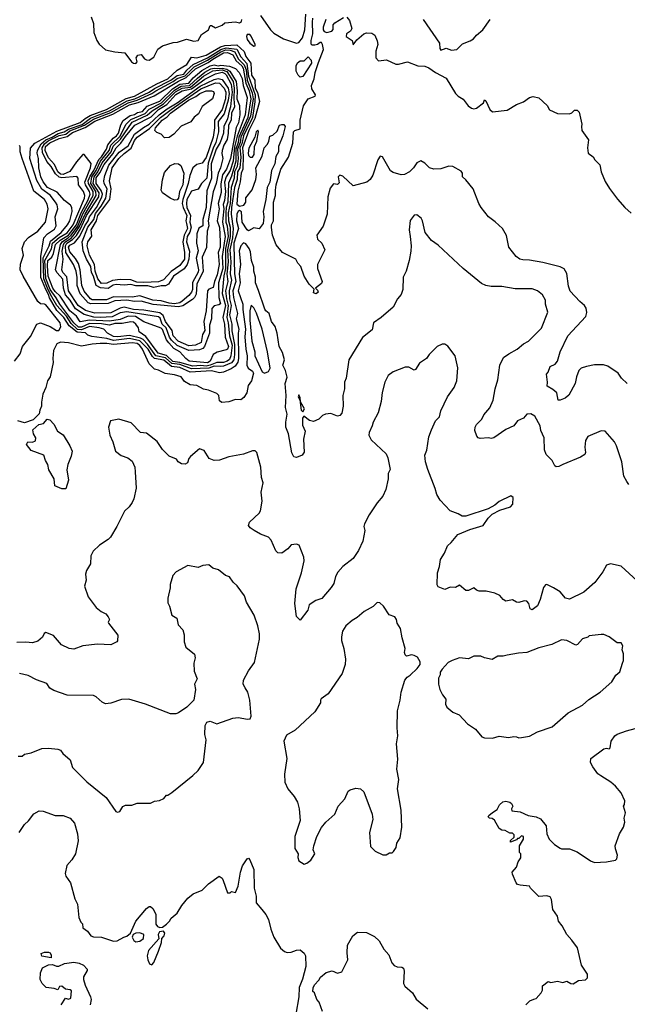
# Model space of a CAD drawing. Extents: x 1892934 to 2008621, y 567149 to 683290.
# Tile 37 of 256: x 1939778 to 1944362, y 598849 to 606283. Entities that reach past the tile are written whole.
import ezdxf

# ---------------------------------------------------------------- set-up
doc = ezdxf.new("R2010")
doc.units = 0

msp = doc.modelspace()

# ---------------------------------------------------------------- linework, layer by layer
at = {"layer": '0CON20XD'}
for points in [[(1940317.5, 606305), (1940335.6, 606255), (1940337.5, 606185), (1940360, 606125), (1940378.3, 606098.3), (1940425, 606056.2), (1940495, 606038.8), (1940571.7, 606031.7), (1940620.6, 605965), (1940635, 605954.5), (1940655, 605950.8), (1940664.2, 605965), (1940655.8, 605995), (1940670, 606015), (1940695, 606019.2), (1940718.3, 605988.3), (1940735, 605978.9), (1940755, 605978.1), (1940789.7, 606000.3), (1940820.7, 606059.3), (1940855, 606084.5), (1940935, 606110), (1940968.3, 606111.7), (1941035, 606136.2), (1941091.7, 606121.7), (1941123.3, 606125), (1941149.7, 606170.3), (1941202.5, 606205), (1941215, 606240), (1941225, 606240), (1941255, 606221.2), (1941305, 606242.5), (1941325, 606258.5), (1941405, 606266.9), (1941435, 606258.2), (1941451.9, 606268.1), (1941454.7, 606285)], [(1941595.5, 606315), (1941669, 606205), (1941695, 606182.1), (1941768.3, 606138.3), (1941865, 606105.4)], [(1944362.5, 603535), (1944317.5, 603575), (1944292.5, 603615), (1944215, 603666.2), (1944183.6, 603676.4), (1944115, 603677.5), (1944055, 603664.4), (1944015, 603651.4), (1943996.9, 603633.1), (1943977.9, 603585), (1943967.8, 603535), (1943921.2, 603448.8), (1943892.5, 603425), (1943855, 603410), (1943840.7, 603410.7), (1943830, 603465), (1943800.3, 603490.3), (1943757.5, 603515), (1943760, 603545), (1943752.5, 603605), (1943765, 603622.5), (1943780, 603665), (1943817.7, 603682.3), (1943834.5, 603705), (1943855.4, 603774.6), (1943913.5, 603895), (1944048.3, 604041.7), (1944057.6, 604072.4), (1944052.9, 604105), (1944039.5, 604125), (1944002.9, 604155), (1943931.7, 604231.7), (1943919.5, 604269.5), (1943906, 604366), (1943885, 604402), (1943855, 604417.5), (1943725, 604448.5), (1943625, 604468), (1943575, 604468.8), (1943552.5, 604475), (1943524.1, 604494.1), (1943467.5, 604565), (1943452, 604652), (1943421.2, 604705), (1943365, 604757.5), (1943315, 604793.3), (1943260, 604865), (1943241.2, 604895), (1943200, 605005), (1943145, 605072.5), (1943117.5, 605095), (1943120, 605125), (1943109.3, 605139.3), (1943045, 605173.8), (1943015, 605176.2), (1942954.3, 605155.7), (1942903.6, 605153.6), (1942868.8, 605165), (1942835, 605198.8), (1942805, 605216.7), (1942775, 605201.2), (1942749.2, 605165), (1942718, 605135), (1942680, 605115), (1942655, 605112), (1942595, 605128.8), (1942575, 605141.2), (1942515, 605247.5), (1942498.3, 605251.7), (1942480, 605225), (1942442.4, 605107.6), (1942421.4, 605075), (1942398, 605055), (1942295, 605027.5), (1942215, 605100), (1942192.5, 605107.5), (1942181.2, 605095), (1942188.3, 605051.7), (1942175, 605037.5), (1942145, 605043.3), (1942119.1, 605010.9), (1942103.1, 604945), (1942097.5, 604815), (1942066.8, 604723.2), (1942020.8, 604655), (1942025, 604626.7), (1942057.5, 604595), (1942080, 604545), (1942024, 604435), (1942024, 604405), (1942060, 604305), (1942055, 604290), (1942010, 604255), (1942025, 604240), (1942030, 604225), (1942015, 604212.5), (1941995, 604220), (1941998.3, 604248.3), (1941961.2, 604285), (1941925, 604346.7), (1941898.8, 604418.8), (1941875.5, 604445.5), (1941860.8, 604475), (1941760, 604525), (1941711.7, 604581.7), (1941685.7, 604655), (1941676.9, 604713.1), (1941678.6, 604735), (1941691.4, 604765), (1941693.8, 604883.8), (1941693.7, 604905), (1941708.9, 604955), (1941707, 604995), (1941713.9, 605035), (1941748.4, 605155), (1941806.4, 605243.6), (1941839.7, 605350.3), (1941842.5, 605435), (1941854.7, 605445.3), (1941892.6, 605457.4), (1941894.3, 605525), (1941918.8, 605631.2), (1941954.5, 605685.5), (1942007.5, 605705), (1942008.8, 605715), (1941981.7, 605761.7), (1941979.4, 605785), (1942000, 605835), (1942008.1, 605885), (1942031.1, 605958.9), (1942068.8, 606058.8), (1942063.3, 606095), (1942055, 606109.4), (1942045, 606110), (1942025, 606094.2), (1942005, 606089.2), (1941985, 606090), (1941977.7, 606097.7), (1941975.6, 606125), (1941989.5, 606175), (1941985.8, 606265), (1941990, 606295)], [(1941865, 606105.4), (1941885, 606110.6), (1941911.4, 606145), (1941929.4, 606205), (1941937.6, 606325)], [(1942087.2, 606285), (1942067.9, 606225), (1942068.2, 606205), (1942074.3, 606194.3), (1942095, 606185.4), (1942134, 606195), (1942142.1, 606207.9), (1942143.4, 606245), (1942155, 606260), (1942220, 606300)], [(1942245, 606301.2), (1942265, 606276.7), (1942284.2, 606215.8), (1942274.4, 606195.6), (1942244.4, 606175), (1942240.4, 606155), (1942285.6, 606125.6), (1942293.3, 606093.3), (1942320.4, 606129.6), (1942375, 606177.1), (1942395, 606182.9), (1942435, 606180), (1942456, 606165), (1942474.2, 606124.2), (1942479.2, 606095), (1942465.7, 606045), (1942463.8, 605995), (1942485, 605971.2), (1942545, 605980), (1942615, 605947.5), (1942635, 605946.7), (1942705, 605964), (1942782.5, 605935), (1942835, 605930.8), (1942865, 605920), (1942915, 605883.3), (1942995, 605840.6), (1943065, 605724.4), (1943085, 605704.4), (1943125, 605682.2), (1943162.2, 605632.2), (1943186.7, 605615), (1943205, 605610), (1943223.8, 605615), (1943277.5, 605655), (1943285, 605677.5), (1943295, 605670), (1943324.3, 605604.3), (1943345, 605588), (1943455, 605598.8), (1943525, 605642.5), (1943578.3, 605661.7), (1943623.9, 605696.1), (1943651.7, 605701.7), (1943695, 605692.5), (1943757.5, 605635), (1943775, 605602.5), (1943835, 605573.3), (1943925, 605572.5), (1943945, 605580), (1943965, 605600), (1943985, 605600), (1944000, 605585), (1944018, 605495), (1944016.4, 605476.4), (1944018.8, 605445), (1944068.8, 605375), (1944062.5, 605315), (1944067.5, 605275), (1944105, 605247.5), (1944116.7, 605225), (1944155.8, 605185.8), (1944164, 605135), (1944195, 605060), (1944227, 605007), (1944288.3, 604928.3), (1944344, 604865), (1944392.3, 604822.3)], [(1942821.2, 606285), (1942946.1, 606106.1), (1942948, 606065), (1942955, 606053.1), (1942995, 606066.7), (1943035, 606053.3), (1943075, 606056.7), (1943119.3, 606100.7), (1943177.7, 606122.3), (1943201.7, 606138.3), (1943225, 606166.7), (1943272.5, 606205), (1943326.8, 606283.2)], [(1941545, 606082.5), (1941553.7, 606086.3), (1941555, 606096), (1941525, 606159.1), (1941515, 606171.1), (1941495, 606169.7), (1941489.1, 606155), (1941495, 606133.8), (1941515, 606106.1), (1941545, 606082.5)], [(1941285, 603617.2), (1941225, 603631.5), (1941065, 603621.5), (1940985, 603656.9), (1940923.9, 603663.9), (1940865, 603710.8), (1940794.1, 603724.1), (1940778.6, 603738.6), (1940745.7, 603795), (1940685, 603858.3), (1940605, 603875.1), (1940485, 603860.7), (1940435, 603874.6), (1940321.3, 603891.3), (1940290.8, 603900.8), (1940275, 603918), (1940212.1, 603922.1), (1940151.4, 603971.4), (1940111.6, 604035), (1940056.9, 604086.9), (1940001.5, 604181.5), (1939995, 604207.8), (1939973.9, 604246.1), (1939937.9, 604335), (1939936.1, 604493.9), (1939960, 604635), (1939986.2, 604665), (1940039, 604701), (1940052, 604725), (1940044.8, 604795), (1940065.6, 604855), (1940060.3, 604885), (1940048.6, 604905), (1940007.5, 604957.5), (1939943.3, 605003.3), (1939907.8, 605067.8), (1939854.2, 605235), (1939858, 605312), (1939890.8, 605349.2), (1940058.5, 605441.5), (1940235, 605505.4), (1940272.2, 605537.8), (1940310.3, 605559.7), (1940433.1, 605605), (1940582, 605688), (1940644.5, 605705), (1940811.5, 605798.5), (1940896.5, 605835), (1940965, 605901.6), (1941038.1, 605945), (1941075, 605998.9), (1941113.8, 605993.8), (1941185, 606014.6), (1941292.8, 606077.2), (1941325, 606088.4), (1941415, 606093.1), (1941472.2, 606042.2), (1941484.1, 606005), (1941522.5, 605955), (1941527.2, 605865), (1941552.3, 605825), (1941554.8, 605765), (1941572.1, 605732.1), (1941587.1, 605665), (1941552.8, 605537.2), (1941505.5, 605445), (1941458.8, 605315), (1941464, 605255), (1941460.7, 605155), (1941449.1, 605125), (1941441.9, 605058.1), (1941422.6, 604987.4), (1941415, 604890), (1941435, 604874.2), (1941468.8, 604881.2), (1941483.3, 604905), (1941485, 604938), (1941532.3, 604997.7), (1941558.2, 605075), (1941563.8, 605115), (1941559.4, 605165), (1941608.1, 605251.9), (1941623.3, 605315), (1941647.3, 605342.7), (1941656.4, 605366.4), (1941665, 605402.5), (1941688.3, 605411.7), (1941719.2, 605440.8), (1941737.5, 605485), (1941755, 605492.5), (1941771.7, 605491.7), (1941780, 605475), (1941764.3, 605405), (1941731.4, 605325), (1941730.5, 605285), (1941710.9, 605249.1), (1941701.8, 605195), (1941678.7, 605145), (1941663.8, 605055), (1941645.8, 605015), (1941635.7, 604925), (1941614.1, 604835), (1941619.4, 604795), (1941613.5, 604745), (1941585.4, 604704.6), (1941545, 604712.2), (1941505, 604689.2), (1941495, 604695.6), (1941456.5, 604755), (1941451.5, 604831.5), (1941435, 604841.4), (1941425, 604836), (1941416.6, 604813.4), (1941412.8, 604765), (1941428.5, 604705), (1941392.4, 604595), (1941396.4, 604466.4), (1941397.3, 604365), (1941407.3, 604305), (1941385.1, 604235), (1941390.3, 604185), (1941421.3, 604065), (1941410.7, 604025), (1941431.2, 603945), (1941426.8, 603915), (1941428.6, 603725), (1941422.3, 603697.7), (1941403.8, 603666.2), (1941373.7, 603646.3), (1941315, 603621.6), (1941285, 603617.2)], [(1941075, 603646.9), (1940985, 603678.1), (1940925.9, 603685.9), (1940878.5, 603728.5), (1940805.6, 603745.6), (1940743.1, 603833.1), (1940708.5, 603868.5), (1940688.1, 603878.1), (1940605, 603898.7), (1940517.6, 603887.6), (1940485, 603891.7), (1940440.4, 603915), (1940413.6, 603945), (1940376.6, 603956.6), (1940305, 603964.9), (1940245, 603941.7), (1940214.2, 603944.2), (1940165, 603987.8), (1940129.6, 604045), (1940058.6, 604125), (1940020.4, 604190.4), (1939991.9, 604241.9), (1939959.1, 604325), (1939957.1, 604407.1), (1939954.7, 604485.3), (1940000.7, 604575), (1940008.8, 604611.2), (1940091.6, 604675), (1940139, 604735), (1940154.9, 604765), (1940174.1, 604835), (1940170.6, 604865), (1940161.2, 604881.2), (1940115, 604916.5), (1940060.4, 604980.4), (1939988.3, 605015), (1939955, 605057.3), (1939936.1, 605095), (1939922.9, 605165), (1939918.5, 605235), (1939909.4, 605275), (1939912.2, 605295), (1939939.6, 605345), (1939974.9, 605375.1), (1940022.2, 605395), (1940066.7, 605423.3), (1940114, 605436), (1940144.6, 605455.4), (1940247.9, 605492.1), (1940311.9, 605538.1), (1940375.2, 605564.8), (1940454.5, 605595), (1940588.8, 605671.2), (1940646.3, 605685), (1940755, 605736.3), (1940795.8, 605764.2), (1940917.6, 605825), (1940965, 605862.1), (1941015, 605871), (1941037.9, 605902.1), (1941086.8, 605943.2), (1941195, 605995.8), (1941295, 606056.6), (1941335, 606069.9), (1941415, 606060.8), (1941445, 606001.1), (1941492.2, 605952.2), (1941505, 605857), (1941554.6, 605715), (1941551.6, 605661.6), (1941534.1, 605545), (1941465, 605404.9), (1941453, 605345), (1941438.5, 605315), (1941445.1, 605245), (1941437.5, 605165), (1941420.2, 605135), (1941418.6, 605075), (1941398.1, 605015), (1941376.1, 604865), (1941373.1, 604815), (1941387.7, 604705), (1941382.3, 604635), (1941362.6, 604545), (1941370.9, 604455), (1941366, 604365), (1941376, 604315), (1941357, 604235), (1941360.8, 604175), (1941372.1, 604125), (1941365, 604079), (1941361.6, 604055), (1941377.5, 603985), (1941377, 603933), (1941399.2, 603829.2), (1941399.1, 603755), (1941392.1, 603715), (1941375, 603691.3), (1941315, 603667.4), (1941295, 603663.1), (1941245, 603667), (1941205, 603651.9), (1941075, 603646.9)], [(1941185, 603665.5), (1941145, 603670.9), (1941085, 603665.6), (1940985, 603694.6), (1940932.1, 603702.1), (1940886.1, 603746.1), (1940821.8, 603765), (1940730.3, 603890.3), (1940679.2, 603925), (1940674.4, 603955), (1940653.8, 603985), (1940635, 603998.6), (1940615, 604001.5), (1940551.8, 603988.2), (1940495, 603989.1), (1940455, 603975.2), (1940395, 603986.9), (1940305, 603988.3), (1940245, 603960.8), (1940221.6, 603961.6), (1940187.1, 603995), (1940079.8, 604135), (1940053, 604183), (1940006.5, 604245), (1939975, 604329.3), (1939972.8, 604377.2), (1939966.7, 604465), (1940016.4, 604553.6), (1940025.3, 604595), (1940075, 604636.9), (1940135, 604673.1), (1940181.1, 604735), (1940266, 604935), (1940268.5, 604955), (1940259.2, 604985), (1940221.4, 605035), (1940218.3, 605085), (1940209, 605099), (1940095, 605088.3), (1940074.5, 605094.5), (1940048, 605118), (1940015.4, 605175), (1939981.2, 605211.2), (1939949.7, 605279.7), (1939946.7, 605315), (1939963.5, 605345), (1939992.4, 605367.6), (1940075, 605408.3), (1940125, 605417.3), (1940157, 605443), (1940266.1, 605485), (1940335, 605532.1), (1940465, 605581.2), (1940595, 605655.8), (1940665, 605674.5), (1940775, 605725), (1940805, 605746.7), (1940934.3, 605815.7), (1940965, 605839), (1941025, 605859.8), (1941095, 605927.1), (1941195, 605977), (1941295, 606039.8), (1941334.1, 606054.1), (1941365, 606052.3), (1941401.2, 606041.2), (1941426.2, 605986.2), (1941472.1, 605942.1), (1941485.9, 605905), (1941495, 605826.1), (1941530.7, 605730.7), (1941539.2, 605685), (1941519.4, 605555), (1941445.3, 605395), (1941440.5, 605355), (1941421.7, 605305), (1941427.1, 605235), (1941418.1, 605175), (1941399.6, 605135), (1941396.3, 605085), (1941373.8, 605016.2), (1941366, 604895), (1941351.3, 604825), (1941354, 604765), (1941365, 604715), (1941366.4, 604645), (1941344.3, 604545), (1941351.7, 604455), (1941341.3, 604361.3), (1941347, 604305), (1941330.7, 604235), (1941337.7, 604175), (1941351, 604125), (1941340.2, 604035), (1941350.4, 603995), (1941360.6, 603895), (1941379.7, 603825), (1941371.4, 603745), (1941361.8, 603718.2), (1941343.1, 603705), (1941315, 603693.7), (1941265, 603694.3), (1941215, 603674.3), (1941185, 603665.5)], [(1941195, 603692.3), (1941055.8, 603705), (1941030, 603725), (1940985.4, 603775), (1940939.9, 603799.9), (1940902.4, 603842.4), (1940886.3, 603866.3), (1940855, 603942.7), (1940845, 603953.2), (1940715, 604002.5), (1940650.9, 604040.9), (1940595.4, 604044.6), (1940535, 604018.9), (1940455, 604006.6), (1940305, 604013.3), (1940235, 604000.3), (1940205.7, 604045), (1940156.7, 604085), (1940084.1, 604194.1), (1940045, 604229.7), (1940026.9, 604255), (1939993.3, 604345), (1939986.8, 604423.2), (1939990.2, 604465), (1940019.5, 604490.5), (1940033.6, 604516.4), (1940046.8, 604585), (1940082.7, 604617.3), (1940145.5, 604655), (1940204.9, 604735), (1940241.4, 604825), (1940295, 604923.7), (1940309.5, 604965), (1940305.4, 604985), (1940272.9, 605035), (1940268.5, 605055), (1940313, 605165), (1940315.8, 605195.8), (1940265, 605266), (1940255, 605265.6), (1940205, 605210.4), (1940155, 605137.6), (1940105, 605113.8), (1940085, 605116.5), (1940064.4, 605135), (1940039, 605189), (1939995, 605240.1), (1939970.7, 605295), (1939973.2, 605325), (1940005, 605353.9), (1940075, 605386.8), (1940135, 605400.1), (1940175, 605431.2), (1940271.8, 605468.2), (1940345, 605517), (1940481.5, 605568.5), (1940605, 605640.7), (1940671.6, 605658.4), (1940791.7, 605708.3), (1940975, 605819.7), (1941033.1, 605846.9), (1941105, 605911.6), (1941200.6, 605959.4), (1941235, 605985.8), (1941315, 606031.3), (1941345, 606035.3), (1941385, 606018.2), (1941411.2, 605971.2), (1941454, 605935), (1941464, 605916), (1941483, 605803), (1941509.4, 605745), (1941522.6, 605685), (1941498.1, 605545), (1941430.5, 605395), (1941425.4, 605355), (1941408.8, 605305), (1941407.2, 605215), (1941375, 605100.9), (1941352.4, 605047.6), (1941347.9, 604905), (1941335.8, 604865), (1941333, 604825), (1941334.1, 604755), (1941342.6, 604725), (1941349.7, 604645), (1941330, 604555), (1941331.1, 604405), (1941318.3, 604348.3), (1941305.7, 604215), (1941330.3, 604125), (1941310, 604035), (1941321.9, 603985), (1941327.9, 603885), (1941352.4, 603815), (1941345, 603796), (1941335, 603789.2), (1941266.8, 603773.2), (1941236.2, 603753.8), (1941215.2, 603705), (1941195, 603692.3)], [(1941895, 605847.5), (1941877.5, 605865), (1941862.5, 605895), (1941863.3, 605935), (1941874.1, 605955.9), (1941895, 605972.5), (1941925, 605972.5), (1941955, 606002.5), (1941976.5, 605976.5), (1941978.6, 605955), (1941915, 605852.5), (1941895, 605847.5)], [(1941055, 603784.6), (1940965, 603822.8), (1940922.9, 603862.9), (1940907.9, 603885), (1940881.7, 603955), (1940853.3, 603985), (1940837.9, 604027.9), (1940825, 604039.5), (1940585, 604077), (1940535, 604069.7), (1940475, 604039), (1940385, 604033.5), (1940337, 604037), (1940265, 604056), (1940198.9, 604098.9), (1940159.4, 604165), (1940124, 604205), (1940109.2, 604255), (1940103.8, 604323.8), (1940060.7, 604370.7), (1940048.9, 604395), (1940085.6, 604585), (1940101.7, 604608.3), (1940143.8, 604635), (1940166.7, 604655), (1940215.5, 604724.5), (1940254.3, 604815.7), (1940332.4, 604955), (1940331.8, 604985), (1940295.7, 605045), (1940295.3, 605065), (1940308.3, 605101.7), (1940336.3, 605145), (1940373.5, 605226.5), (1940395, 605246.8), (1940433, 605305), (1940442.3, 605337.7), (1940481.6, 605388.4), (1940507.4, 605405), (1940523.2, 605425), (1940540.8, 605489.2), (1940558.8, 605521.2), (1940610.2, 605559.8), (1940645, 605567.6), (1940667.1, 605582.9), (1940705, 605590.6), (1940740.4, 605629.6), (1940835, 605668.2), (1940929.9, 605760.1), (1940985, 605794.9), (1941054.6, 605804.6), (1941087.6, 605842.4), (1941151.8, 605898.2), (1941215, 605933.1), (1941245, 605942), (1941275, 605934.8), (1941295, 605938.7), (1941361.7, 605931.7), (1941404.8, 605914.8), (1941434, 605885), (1941455, 605839.2), (1941463.9, 605785), (1941495.1, 605695), (1941477.9, 605565), (1941418, 605402), (1941398.4, 605321.6), (1941387.9, 605215), (1941365, 605145.2), (1941336.5, 605095), (1941324.1, 605055.9), (1941330.5, 604985), (1941322.2, 604917.8), (1941312.5, 604887.5), (1941316.7, 604855), (1941311.2, 604785), (1941307.8, 604755), (1941328.2, 604645), (1941305.2, 604495), (1941309.6, 604405), (1941278, 604295), (1941280.6, 604185), (1941291.9, 604138.1), (1941280.5, 604129.5), (1941245, 604122.2), (1941228, 604102), (1941224.9, 604025), (1941210.7, 603975), (1941208.6, 603915), (1941172.8, 603815), (1941159.1, 603800.9), (1941135, 603791.1), (1941055, 603784.6)], [(1941055, 603820.4), (1940973.6, 603855), (1940935.6, 603895), (1940927.4, 603935), (1940878.5, 604005), (1940859.6, 604049.6), (1940835, 604068.6), (1940715, 604089.7), (1940635, 604094.8), (1940565, 604111.8), (1940535, 604105.7), (1940465, 604070.4), (1940345, 604066.9), (1940275, 604087), (1940218.5, 604125), (1940145, 604236.2), (1940132.2, 604342.2), (1940104.1, 604375), (1940095.1, 604395), (1940105.8, 604475), (1940099, 604535), (1940106.9, 604585), (1940118.3, 604601.7), (1940165.7, 604634.3), (1940189.5, 604660.5), (1940229, 604721), (1940270.6, 604815), (1940355.7, 604955), (1940352, 604985), (1940313.3, 605045), (1940322.2, 605095), (1940354, 605145), (1940386.6, 605213.4), (1940452.6, 605295), (1940466.1, 605335), (1940535, 605403.2), (1940577.7, 605492.3), (1940615, 605529), (1940725, 605574.6), (1940753.8, 605606.2), (1940847.3, 605655), (1940945, 605750.6), (1940995, 605779.6), (1941058.5, 605785), (1941119.1, 605840.9), (1941174, 605886), (1941219.5, 605910.5), (1941245, 605916.9), (1941273.2, 605913.2), (1941305, 605917.7), (1941339.5, 605909.5), (1941364.2, 605894.2), (1941410.9, 605815), (1941418.4, 605745), (1941414.9, 605684.9), (1941436, 605635), (1941438.8, 605565), (1941427.6, 605505), (1941411.1, 605468.9), (1941367.1, 605235), (1941337.8, 605155), (1941308.2, 605111.8), (1941294.5, 605044.5), (1941297.8, 604977.8), (1941276.2, 604895), (1941281.9, 604855), (1941266.9, 604765), (1941285.7, 604714.3), (1941291.3, 604608.7), (1941291, 604565), (1941276.3, 604525), (1941282.1, 604435), (1941267.6, 604355), (1941246.6, 604305), (1941238.6, 604261.4), (1941205, 604247.9), (1941194.2, 604235), (1941184.4, 604085), (1941167.2, 604002.8), (1941173.4, 603935), (1941156.9, 603905), (1941146.1, 603845), (1941105, 603824.9), (1941055, 603820.4)], [(1940975, 604114.2), (1940785, 604132.3), (1940695, 604157.9), (1940644.2, 604155.8), (1940585, 604166.1), (1940495, 604160.6), (1940445, 604138.8), (1940315, 604136.1), (1940294.8, 604144.8), (1940233.5, 604213.5), (1940210.1, 604275), (1940212.1, 604335), (1940203.5, 604385), (1940182.4, 604435), (1940126.2, 604525), (1940122.3, 604575), (1940134, 604595), (1940176.5, 604623.5), (1940205.6, 604654.4), (1940236.3, 604703.7), (1940282.6, 604805), (1940374.8, 604945), (1940376.6, 604975), (1940330.9, 605045), (1940338.4, 605095), (1940366.2, 605135), (1940398.9, 605201.1), (1940468.3, 605285), (1940482.7, 605327.3), (1940539.2, 605380.8), (1940625, 605508.2), (1940738.4, 605561.6), (1940776.7, 605595), (1940862.7, 605647.3), (1940952.3, 605737.7), (1941003.1, 605765), (1941066.6, 605773.4), (1941165, 605855.5), (1941235, 605895.5), (1941305, 605904.1), (1941340.3, 605890.3), (1941388.6, 605815), (1941396.7, 605765), (1941392.1, 605685), (1941397.7, 605625), (1941375, 605576), (1941372.6, 605527.4), (1941353.6, 605483.6), (1941351.8, 605425), (1941342.1, 605377.9), (1941318.1, 605335), (1941304.3, 605294.3), (1941301.9, 605271.9), (1941310, 605235), (1941292.6, 605165), (1941274.9, 605125.1), (1941259.7, 605045), (1941237.3, 604982.7), (1941200.8, 604765), (1941204.2, 604725), (1941192.9, 604685), (1941186.6, 604563.4), (1941155, 604490), (1941161.5, 604385), (1941112.9, 604285), (1941109, 604211), (1941096.5, 604185), (1941080.6, 604169.4), (1941007.4, 604122.6), (1940975, 604114.2)], [(1940945, 604137.9), (1940905, 604142.5), (1940845, 604160.4), (1940783.1, 604165), (1940685, 604197.4), (1940625, 604188.4), (1940485, 604191.1), (1940433, 604167), (1940325, 604167.4), (1940311.7, 604175), (1940265, 604233.1), (1940246.9, 604275), (1940234.3, 604395), (1940221.1, 604441.1), (1940198.9, 604478.9), (1940155, 604530), (1940145.2, 604565), (1940155, 604581), (1940191.7, 604598.3), (1940232.2, 604647.8), (1940269, 604725), (1940295.3, 604765), (1940304.3, 604795), (1940356.2, 604865), (1940398.5, 604941.5), (1940402.1, 604965), (1940391.8, 604991.8), (1940353.7, 605045), (1940355, 605087.5), (1940383.2, 605126.8), (1940415, 605190.3), (1940480.8, 605269.2), (1940504.7, 605315), (1940540.9, 605349.1), (1940575, 605400.6), (1940646.9, 605485), (1940770.7, 605549.3), (1940825.3, 605605), (1940887.5, 605642.5), (1940955, 605718.4), (1941004.1, 605745), (1941075, 605760.4), (1941175, 605834.7), (1941255, 605874.7), (1941305, 605885.3), (1941325, 605877.5), (1941335, 605866), (1941372.9, 605795), (1941380.1, 605735), (1941373.8, 605675), (1941369.4, 605625), (1941356.9, 605593.1), (1941346.2, 605535), (1941319.1, 605475), (1941314.7, 605425), (1941291, 605355), (1941260.8, 605305), (1941221.2, 605195), (1941224.7, 605085), (1941189.3, 604990.7), (1941184.4, 604865.6), (1941159, 604775), (1941159.6, 604725), (1941130.4, 604709.6), (1941115, 604665.8), (1941110.4, 604595), (1941123.1, 604536.9), (1941109, 604481), (1941126.6, 604395), (1941125, 604376.2), (1941080.8, 604299.2), (1941080.5, 604245), (1941074.9, 604225), (1941055, 604200.6), (1941002.2, 604157.8), (1940985, 604144.6), (1940945, 604137.9)], [(1940445, 604252.1), (1940387, 604257), (1940355, 604275.2), (1940335.6, 604345), (1940320.3, 604375), (1940315, 604418.3), (1940280.8, 604475), (1940256.3, 604536.3), (1940249.9, 604605), (1940291.1, 604715), (1940337, 604775), (1940349.8, 604820.2), (1940392.5, 604875), (1940426.4, 604935), (1940436.6, 605005), (1940414.1, 605045), (1940412.4, 605065), (1940419.5, 605105), (1940450.5, 605185), (1940528.6, 605281.4), (1940595, 605330.9), (1940642.7, 605417.3), (1940710.8, 605469.2), (1940755, 605492.7), (1940829.1, 605565), (1940889.8, 605610.2), (1940965.3, 605655), (1941138.4, 605781.6), (1941245, 605831.5), (1941275, 605839.5), (1941305, 605830.7), (1941351.3, 605765), (1941358.3, 605725), (1941351.7, 605675), (1941319.2, 605570.8), (1941274.3, 605515), (1941278.8, 605435), (1941258.4, 605355), (1941236.8, 605313.2), (1941199.6, 605200.4), (1941190.3, 605085), (1941148.5, 605045), (1941125, 605003.2), (1941075, 604988.2), (1941039.6, 604925), (1941035.3, 604894.7), (1941039.6, 604865), (1941067.3, 604805), (1941061.9, 604755), (1941070.2, 604715), (1941060.4, 604679.6), (1941041.1, 604645), (1941035.9, 604605), (1941057.8, 604535), (1941054.4, 604475), (1941041.9, 604435), (1941018.1, 604401.9), (1940938.7, 604345), (1940899.3, 604285), (1940877.4, 604272.6), (1940845, 604273.9), (1940788.5, 604261.5), (1940745, 604274.1), (1940655, 604273.8), (1940615, 604282.6), (1940565, 604277.7), (1940505, 604284.5), (1940482, 604278), (1940445, 604252.1)], [(1940395, 604290.6), (1940366.6, 604325), (1940347.5, 604385), (1940341, 604435), (1940303.6, 604505), (1940285.6, 604575), (1940291.5, 604605), (1940322.2, 604647.8), (1940317.4, 604695), (1940358.3, 604765), (1940366.9, 604805), (1940458.2, 604925), (1940468.3, 605005), (1940453.9, 605065), (1940474.9, 605165), (1940525, 605235.3), (1940565, 605273.3), (1940618.6, 605311.4), (1940645, 605371.2), (1940663.2, 605396.8), (1940757.9, 605462.1), (1940840.5, 605545), (1940920.2, 605605), (1941145, 605760.1), (1941255, 605806), (1941285, 605804.6), (1941321.6, 605765), (1941331.9, 605735), (1941331.2, 605685), (1941305, 605605.2), (1941247.2, 605525), (1941247.6, 605465), (1941238.5, 605395), (1941185, 605243.3), (1941155, 605200), (1941115, 605188.9), (1941085, 605165.3), (1941060.1, 605105), (1941049.4, 605045), (1941008.8, 604925), (1941004, 604895), (1941009.9, 604865), (1941039.8, 604805), (1941031.8, 604765), (1941036, 604744), (1941043.4, 604705), (1941018.5, 604655), (1941009.4, 604605), (1941021.3, 604525), (1941020.7, 604475), (1940985, 604426.9), (1940919.6, 604380.4), (1940862.7, 604317.3), (1940825, 604303.2), (1940715, 604298.4), (1940660.5, 604300.5), (1940615, 604319.2), (1940535, 604319.9), (1940477.5, 604312.5), (1940435, 604293.2), (1940395, 604290.6)], [(1940869.9, 605389.9), (1940845, 605417.8), (1940811.5, 605431.5), (1940796.7, 605445), (1940801.5, 605465), (1940852.5, 605525), (1940890.4, 605549.6), (1940915, 605577.3), (1941051.2, 605675), (1941107, 605703), (1941136.1, 605725), (1941185, 605745.8), (1941225.7, 605745.7), (1941239.8, 605739.8), (1941244.2, 605725), (1941231.4, 605685), (1941155, 605628.4), (1941127.3, 605572.7), (1941095, 605546.2), (1941068, 605512), (1940995, 605477.8), (1940941.6, 605418.4), (1940905, 605393.3), (1940869.9, 605389.9)], [(1941535, 605244.8), (1941546.2, 605265), (1941550.5, 605325), (1941567.6, 605365), (1941580.6, 605435), (1941575, 605448), (1941560.6, 605435), (1941552.7, 605395), (1941507.5, 605312.5), (1941501.5, 605275), (1941505, 605256.7), (1941515.7, 605245), (1941535, 605244.8)], [(1939738.4, 603705), (1939780.3, 603759.7), (1939799.2, 603815), (1939858.8, 603891.2), (1939906.1, 603985), (1939935, 603993.1), (1940006.4, 603966.4), (1940055, 603935.6), (1940074, 603936), (1940087, 603963), (1940081.8, 603995), (1939975, 604128.5), (1939965, 604135.8), (1939935, 604137.7), (1939915, 604155.3), (1939804.8, 604345), (1939781.9, 604395), (1939783.5, 604436.5), (1939805.8, 604505), (1939796.2, 604555), (1939814.9, 604605), (1939845, 604638.8), (1939915, 604684.8), (1939973.1, 604755), (1939991.1, 604855), (1939985, 604890), (1939963.5, 604925), (1939885, 604987.3), (1939795, 605233.6), (1939781.2, 605285), (1939782.2, 605322.2), (1939775, 605333.3)], [(1940945, 604918.9), (1940913.9, 604933.9), (1940854.4, 604974.4), (1940845.1, 604995), (1940855.6, 605074.4), (1940870.9, 605129.1), (1940915, 605181.2), (1940947.5, 605197.5), (1940975, 605194.4), (1940992.5, 605182.5), (1941015.8, 605125), (1941009.1, 605035), (1940984, 604985), (1940976, 604934), (1940965, 604922), (1940945, 604918.9)], [(1943876.7, 602923.3), (1943845, 602908.5), (1943825, 602906.9), (1943814.4, 602915), (1943795.6, 602955), (1943749.8, 602999.8), (1943736.6, 603035), (1943734.7, 603125), (1943710.5, 603180.5), (1943705, 603216.2), (1943665, 603289.2), (1943635, 603305.6), (1943605, 603304), (1943578.8, 603275), (1943535, 603253.8), (1943506.7, 603215), (1943445, 603188), (1943355, 603126.2), (1943335, 603121.2), (1943315, 603125.8), (1943251.2, 603121.2), (1943235.8, 603125.8), (1943227.3, 603137.3), (1943211.5, 603181.5), (1943213.8, 603206.2), (1943225, 603226.2), (1943265, 603266.2), (1943280.9, 603299.1), (1943325, 603352), (1943350, 603410), (1943364, 603496), (1943385, 603562.5), (1943401.2, 603675), (1943427.7, 603732.3), (1943469.5, 603760.5), (1943531.2, 603795), (1943578, 603835), (1943618, 603855), (1943715, 603954), (1943762.9, 604075), (1943746, 604135), (1943746.2, 604165), (1943722, 604205), (1943685, 604236.2), (1943645, 604251.2), (1943515, 604249.4), (1943415, 604267.8), (1943335, 604268), (1943295.9, 604275.9), (1943261.7, 604291.7), (1943125, 604403.8), (1942935, 604580), (1942885, 604616.7), (1942836, 604675), (1942816.2, 604765), (1942806.2, 604785), (1942775, 604808.8), (1942754.2, 604805.8), (1942723, 604767), (1942717.5, 604695), (1942724, 604646), (1942731.2, 604575), (1942728.8, 604535), (1942716.7, 604465), (1942692.5, 604385), (1942671.7, 604338.3), (1942669.2, 604245), (1942655, 604207.5), (1942628.8, 604175), (1942595, 604111.2), (1942506.2, 604035), (1942446.7, 603995), (1942438.3, 603941.7), (1942365, 603882.5), (1942261.4, 603715), (1942240.8, 603575), (1942228, 603545), (1942229.2, 603495), (1942216, 603445), (1942218.1, 603365), (1942208.3, 603311.7), (1942193.3, 603295), (1942175, 603288), (1942125, 603310), (1942085.9, 603304.1), (1942063.3, 603295), (1942034.2, 603265.8), (1941995, 603250), (1941965, 603255.5), (1941921.4, 603288.6), (1941911.1, 603275), (1941912.3, 603222.3), (1941931.1, 603175), (1941918.1, 603115), (1941925, 603017.5), (1941910, 602995), (1941865, 602977.5), (1941845, 602983.3), (1941831.7, 603011.7), (1941806.5, 603155), (1941786.7, 603205), (1941785.6, 603245), (1941795.9, 603304.1), (1941783.8, 603355), (1941787.8, 603445), (1941781.2, 603535), (1941796.2, 603583.8), (1941782.5, 603635), (1941763.4, 603673.4), (1941775.5, 603715), (1941760.8, 603770.8), (1941734.7, 603815), (1941720.5, 603915), (1941704.6, 603965), (1941677.6, 604005), (1941660, 604065), (1941635, 604084.2), (1941627.9, 604097.9), (1941578.8, 604238.8), (1941557.5, 604295), (1941557.4, 604337.4), (1941544.8, 604385), (1941545.2, 604415), (1941526.6, 604465), (1941519, 604529), (1941509.6, 604555), (1941485, 604590), (1941465, 604598.6), (1941445, 604575.5), (1941433.8, 604536.2), (1941442.9, 604435), (1941434.3, 604365), (1941441.4, 604295), (1941426.2, 604235), (1941462.3, 604135), (1941460.5, 604095), (1941480.4, 603945), (1941477.5, 603887.5), (1941483.9, 603795), (1941495.1, 603744.9), (1941492.3, 603675), (1941500.9, 603650.9), (1941535, 603628.6), (1941540.7, 603615), (1941526.4, 603555), (1941500.3, 603519.7), (1941491.9, 603465), (1941470, 603430), (1941445, 603412.6), (1941405, 603414.8), (1941355, 603398.3), (1941302.1, 603392.1), (1941286.1, 603405), (1941279.3, 603445), (1941265, 603460), (1941201.2, 603485), (1941165, 603492.1), (1941115, 603519.6), (1941065, 603526.2), (1941022.1, 603552.1), (1940995, 603585.5), (1940945, 603601.1), (1940875, 603610.9), (1940825, 603636.7), (1940795, 603644), (1940754.8, 603685), (1940704.6, 603795), (1940685, 603822.5), (1940665, 603837.1), (1940625, 603842.4), (1940485, 603830.2), (1940435, 603838.5), (1940385, 603836.9), (1940325, 603833.6), (1940245, 603818.7), (1940145, 603841.9), (1940085, 603846.7), (1940057.7, 603835), (1940033.8, 603785), (1940026.9, 603725), (1940030, 603695), (1940007.5, 603585), (1939986.4, 603555), (1939975.6, 603505), (1939952.5, 603455), (1939940.9, 603395), (1939942.5, 603365), (1939928.4, 603335), (1939923.6, 603306.4), (1939878, 603262), (1939815, 603238.5), (1939764.2, 603255)], [(1941625, 603614.6), (1941655, 603625.5), (1941667.4, 603652.6), (1941648.5, 603775), (1941606.4, 603945), (1941565, 604066.9), (1941545, 604107.3), (1941525, 604126.7), (1941512.8, 604085), (1941515.2, 604014.8), (1941529.8, 603855), (1941550.7, 603775), (1941551, 603745), (1941608.1, 603625), (1941625, 603614.6)], [(1944435.8, 602045.8), (1944315, 602156.7), (1944235, 602173.3), (1944205, 602163.3), (1944178, 602115), (1944116.2, 602033.8), (1944035, 601960.6), (1943925, 601906.9), (1943895, 601915.6), (1943855, 601962), (1943805, 601993.3), (1943755, 602017.5), (1943743.9, 602016.1), (1943728.8, 601995), (1943705.8, 601905), (1943685, 601856.7), (1943645, 601828), (1943630, 601835), (1943618.5, 601875), (1943605, 601891.5), (1943585, 601894.4), (1943545, 601881.9), (1943525.5, 601885.5), (1943495, 601902.5), (1943445, 601893.1), (1943426, 601905), (1943400, 601935), (1943362.8, 601952.8), (1943297.3, 601967.3), (1943245, 601966.9), (1943224, 601975), (1943205, 601993.3), (1943165, 601972), (1943145, 601974), (1943095, 602012.5), (1943065, 601996.7), (1943025, 601998.6), (1942985, 601981.2), (1942935, 602000), (1942926.4, 602016.4), (1942931.2, 602105), (1942946.2, 602155), (1942952.3, 602207.7), (1942983.8, 602255), (1943005, 602310), (1943034.2, 602335.8), (1943083.3, 602395), (1943175, 602433.3), (1943275, 602463.3), (1943311.2, 602518.8), (1943341.9, 602548.1), (1943401.4, 602578.6), (1943480, 602605), (1943497.5, 602625), (1943500, 602675), (1943483, 602687), (1943394.3, 602645.7), (1943362.3, 602617.7), (1943311.7, 602588.3), (1943145, 602533.3), (1943115, 602533.8), (1943085, 602552.5), (1943025, 602573.3), (1942951.2, 602655), (1942925, 602696.7), (1942913.2, 602743.2), (1942856.9, 602886.9), (1942840.3, 602945), (1942835.6, 602995), (1942848.5, 603031.5), (1942865, 603133.3), (1942883.6, 603185), (1942916.1, 603253.9), (1942945.5, 603285), (1942955, 603330), (1943004.4, 603435), (1943055, 603506.7), (1943076, 603555), (1943084.2, 603655), (1943063.9, 603743.9), (1943007.7, 603817.7), (1942985, 603832.5), (1942965, 603833.3), (1942927.5, 603815), (1942867.5, 603755), (1942845.9, 603724.1), (1942795, 603690), (1942765, 603642.5), (1942755, 603637.5), (1942715, 603660), (1942685, 603659.2), (1942595, 603624), (1942558, 603595), (1942532, 603545), (1942512.3, 603467.7), (1942505, 603400), (1942481.4, 603315), (1942445.6, 603245), (1942438.1, 603215), (1942413.7, 603166.3), (1942411.1, 603145), (1942430, 603110), (1942542, 603005), (1942556, 602975), (1942573, 602887), (1942557.5, 602855), (1942556.7, 602815), (1942541.2, 602735), (1942518.8, 602685), (1942475.7, 602634.3), (1942414.6, 602545.4), (1942379.2, 602475), (1942374.3, 602455), (1942382.2, 602425), (1942366.5, 602345), (1942334.2, 602275), (1942294.6, 602215.4), (1942215, 602152.9), (1942178.3, 602111.7), (1942160.3, 602079.7), (1942147.1, 602025), (1942128.6, 601995), (1942057.9, 601912.1), (1942012.3, 601897.7), (1941962.5, 601865), (1941950.6, 601825), (1941895, 601750), (1941866.8, 601776.8), (1941854.4, 601875), (1941863.1, 601985), (1941904.4, 602105), (1941923.9, 602196.1), (1941922, 602225), (1941886.7, 602315), (1941865, 602323.3), (1941825, 602316.7), (1941801.7, 602288.3), (1941755, 602253.8), (1941725, 602256.7), (1941711.1, 602271.1), (1941675, 602353.8), (1941656, 602375), (1941595, 602397.8), (1941546.7, 602425), (1941517.5, 602445), (1941503.9, 602463.9), (1941511.2, 602488.8), (1941585, 602558), (1941595.6, 602575), (1941607.9, 602647.9), (1941599.4, 602715), (1941614, 602786), (1941602.5, 602825), (1941597.5, 602905), (1941566.7, 603015), (1941555, 603026.7), (1941535, 603026.7), (1941465, 603002), (1941355, 602981.9), (1941285, 602955.7), (1941245, 602954.2), (1941208.3, 602968.3), (1941169.3, 603029.3), (1941135, 603042.5), (1941067.5, 602985), (1941055, 602970), (1941043, 602937), (1941025, 602927.5), (1940998.3, 602928.3), (1940973.6, 602943.6), (1940960, 602965), (1940905, 602986.7), (1940855, 603036.7), (1940815, 603096.7), (1940735, 603160), (1940690, 603165), (1940618.3, 603238.3), (1940525, 603266.7), (1940462.5, 603255), (1940446.7, 603205), (1940458.8, 603145), (1940481.4, 603095), (1940501.2, 603025), (1940543, 602993), (1940592.5, 602975), (1940625, 602950), (1940646.7, 602905), (1940648.3, 602868.3), (1940655.6, 602745), (1940637.5, 602665), (1940625, 602637.5), (1940603.3, 602605), (1940567.7, 602572.3), (1940510, 602455), (1940463.4, 602376.6), (1940445, 602358), (1940380, 602315), (1940331.2, 602268.8), (1940314, 602235), (1940312.9, 602175), (1940282, 602125), (1940274.3, 602095.7), (1940279.7, 602050.3), (1940267.5, 602005), (1940294.4, 601924.4), (1940355, 601844), (1940393.4, 601813.4), (1940427.2, 601797.2), (1940446, 601775), (1940456.2, 601755), (1940445.8, 601735), (1940448.6, 601725), (1940518.8, 601635), (1940516.4, 601593.6), (1940510, 601585), (1940465, 601563.8), (1940365, 601568.8), (1940255, 601554), (1940185, 601529.2), (1940150, 601535), (1940091.7, 601561.7), (1940032.3, 601632.3), (1939975, 601655.7), (1939962.8, 601647.2), (1939948.9, 601621.1), (1939915, 601591.4), (1939875, 601577.5), (1939823.4, 601583.4), (1939755, 601579.4)], [(1941915, 603321.2), (1941926.5, 603345), (1941896.7, 603396.7), (1941895, 603430), (1941885, 603450), (1941880, 603435), (1941892.5, 603412.5), (1941902.5, 603335), (1941915, 603321.2)], [(1940125, 602740), (1940095, 602740), (1940043.8, 602763.8), (1940038, 602815), (1939998, 602885), (1939990, 602925), (1939972.5, 602955), (1939960, 602995), (1939865, 603028.8), (1939830, 603075), (1939840, 603095), (1939875, 603092.5), (1939896.4, 603103.6), (1939898.8, 603125), (1939881.9, 603155), (1939877.8, 603185), (1939920.8, 603225), (1939957.3, 603232.7), (1939985, 603266.7), (1940005, 603262), (1940035, 603228.8), (1940064, 603175), (1940105, 603148.8), (1940156, 603065), (1940172.5, 603025), (1940166.2, 602986.2), (1940140, 602925), (1940134.3, 602885), (1940146, 602805), (1940125, 602740)], [(1944375, 602774), (1944358, 602795), (1944337.3, 602837.3), (1944320.6, 602945), (1944281.9, 603065), (1944265, 603096.2), (1944196.1, 603176.1), (1944165, 603178), (1944064.6, 603135.4), (1944047.5, 603105), (1944043.1, 603055), (1944048.1, 603015), (1944041.3, 602998.7), (1944010.4, 602979.6), (1943876.7, 602923.3)], [(1939765, 600722.5), (1939795, 600722.5), (1939815, 600736.7), (1939865, 600748), (1939945, 600779.2), (1939995, 600782.5), (1940066.1, 600776.1), (1940085, 600767.5), (1940102.3, 600742.3), (1940157.5, 600695), (1940177, 600637), (1940285, 600528.8), (1940429.7, 600409.7), (1940504, 600305), (1940515, 600300), (1940533.3, 600305), (1940557, 600343), (1940575, 600352.5), (1940623, 600353), (1940665, 600366.7), (1940765, 600366.7), (1940795, 600382.5), (1940831.7, 600388.3), (1940865, 600402.5), (1940885, 600427.5), (1940895, 600427.5), (1940925, 600446.7), (1941085, 600576.2), (1941123.8, 600615), (1941163.8, 600675), (1941183.5, 600845), (1941175.7, 600885), (1941176.4, 600953.6), (1941190.5, 600979.5), (1941215, 600987.5), (1941265, 600966.2), (1941385, 601008.2), (1941425, 601013.3), (1941497.5, 601002.5), (1941517.5, 601005), (1941523.3, 601025), (1941514, 601145), (1941498, 601205), (1941478.6, 601238.6), (1941464, 601265), (1941466, 601295), (1941505, 601367.5), (1941550.5, 601429.5), (1941586, 601605), (1941585.9, 601645.9), (1941573.8, 601705), (1941545.9, 601785.9), (1941490, 601885), (1941473.6, 601933.6), (1941419.3, 602009.3), (1941387.5, 602035), (1941360, 602075), (1941330, 602085), (1941278.3, 602128.3), (1941235, 602142.5), (1941205, 602167.5), (1941158.3, 602161.7), (1941125, 602147.5), (1941045, 602162.5), (1940957.5, 602115), (1940933.8, 602085), (1940912.3, 602017.7), (1940913.9, 601993.9), (1940896, 601915), (1940895, 601880), (1940908.8, 601855), (1940925, 601787.5), (1940963.8, 601765), (1940973.8, 601713.8), (1941008.8, 601675), (1941017.9, 601637.9), (1941018, 601585), (1941032, 601545), (1941097, 601493), (1941102, 601465), (1941092, 601425), (1941094.3, 601365), (1941117.5, 601305), (1941097.5, 601265), (1941104.3, 601225), (1941091.2, 601145), (1941038.5, 601091.5), (1940975, 601048.1), (1940955, 601040.8), (1940915, 601042.9), (1940727.5, 601115), (1940601.4, 601151.4), (1940545, 601149.4), (1940465, 601121.4), (1940425, 601117.5), (1940400.9, 601130.9), (1940355, 601171.2), (1940335, 601180), (1940135, 601183.3), (1940035, 601218.8), (1940006.1, 601236.1), (1939981.2, 601271.2), (1939905, 601298.8), (1939842.3, 601332.3), (1939775, 601346)], [(1941925, 599907.5), (1941945, 599913.3), (1941975, 599937.5), (1942003.8, 599985), (1941992, 600015), (1941995.8, 600045), (1942019.2, 600115), (1942055, 600183.8), (1942087.4, 600222.6), (1942155.8, 600285), (1942180.8, 600345), (1942230.5, 600399.5), (1942255, 600456.7), (1942272.3, 600467.7), (1942315, 600480), (1942350, 600475), (1942375, 600452.5), (1942438, 600285), (1942442, 600245), (1942416.2, 600145), (1942425, 600040), (1942460, 600005), (1942518.3, 599978.3), (1942541.7, 599978.3), (1942568.3, 599991.7), (1942587.5, 599992.5), (1942598.3, 600001.7), (1942617, 600033), (1942622.5, 600065), (1942647.5, 600105), (1942660, 600185), (1942656.2, 600315), (1942628.8, 600475), (1942637.5, 600545), (1942623.8, 600625), (1942630.3, 600700.3), (1942621.4, 600815), (1942630.8, 600875), (1942625.8, 600935), (1942627.8, 601065), (1942649.4, 601145), (1942656, 601205), (1942683.9, 601296.1), (1942700.7, 601319.3), (1942725, 601332.5), (1942776.4, 601383.6), (1942800, 601415), (1942800, 601435), (1942779.3, 601469.3), (1942755, 601483.3), (1942735, 601486.2), (1942695, 601477.5), (1942685, 601487.5), (1942680, 601505), (1942686.1, 601536.1), (1942662.5, 601615), (1942650, 601685), (1942626.7, 601725), (1942620, 601755), (1942607.5, 601775), (1942565, 601790), (1942522.5, 601855), (1942495, 601880), (1942475, 601883.3), (1942445, 601852.5), (1942375.7, 601814.3), (1942325, 601768), (1942285, 601745.8), (1942238, 601705), (1942214, 601665), (1942205.9, 601624.1), (1942206, 601595), (1942224.2, 601534.2), (1942235.9, 601454.1), (1942234, 601415), (1942210, 601345), (1942105, 601193.3), (1942052.5, 601155), (1942046.2, 601145), (1942046.7, 601125), (1942005, 601056.7), (1941855, 600918.8), (1941790.5, 600879.5), (1941771.2, 600835), (1941794, 600705), (1941775.9, 600585.9), (1941779.2, 600525), (1941800, 600475), (1941847.9, 600417.9), (1941873.8, 600375), (1941886, 600325), (1941893.9, 600236.1), (1941854, 600115), (1941853.3, 600025), (1941877.5, 599985), (1941877, 599957), (1941885, 599932.5), (1941925, 599907.5)], [(1943345, 600856.7), (1943395, 600873.3), (1943465, 600863.3), (1943505, 600870), (1943525, 600868.8), (1943545, 600859.2), (1943565, 600863.8), (1943625, 600873.3), (1943685, 600906.7), (1943795, 600943.3), (1943915, 601050), (1944025, 601106.7), (1944071.2, 601148.8), (1944156.7, 601205), (1944245, 601283.3), (1944277, 601333), (1944305, 601360), (1944326.4, 601423.6), (1944332.5, 601445), (1944332.5, 601495), (1944322.5, 601525), (1944328.8, 601555), (1944315, 601576.7), (1944285, 601577.5), (1944225, 601622.5), (1944185, 601640), (1944165, 601640), (1944075, 601630), (1944065, 601620), (1944025, 601606.7), (1943985.7, 601564.3), (1943975, 601561.2), (1943905.7, 601595.7), (1943865, 601599.2), (1943793.9, 601566.1), (1943695, 601540), (1943605, 601504), (1943540.5, 601499.5), (1943456.1, 601483.9), (1943425, 601476.7), (1943385, 601476.7), (1943343, 601453), (1943285, 601463.8), (1943256.1, 601476.1), (1943205, 601476.7), (1943163, 601457), (1943095, 601463.3), (1943040, 601445), (1943010.7, 601429.3), (1942965, 601380), (1942950, 601355), (1942950, 601335), (1942938.3, 601311.7), (1942937.5, 601265), (1942947.5, 601225), (1942967.5, 601185), (1942993.3, 601153.3), (1942990, 601115), (1943001.1, 601091.1), (1943046.7, 601055), (1943092.5, 601035), (1943156.1, 600966.1), (1943217.5, 600925), (1943265, 600867.5), (1943285, 600860), (1943345, 600856.7)], [(1943657, 598887), (1943675, 598893.3), (1943712.5, 598935), (1943722.5, 598955), (1943723, 598987), (1943765, 599020), (1943785, 599012.5), (1943835, 599022.5), (1943875, 599012.5), (1943905, 599022.5), (1943935, 599006.7), (1943955, 599003.3), (1943995, 599027.5), (1944047, 599033), (1944061.7, 599048.3), (1944062.5, 599075), (1944016.7, 599145), (1943986, 599275), (1943945, 599333.3), (1943905, 599376.7), (1943870.7, 599440.7), (1943842, 599475), (1943836.2, 599515), (1943801.2, 599565), (1943789.3, 599639.3), (1943779.3, 599659.3), (1943755, 599666.7), (1943695, 599663.3), (1943632.5, 599725), (1943625, 599740), (1943555, 599748.8), (1943534.3, 599754.3), (1943523.3, 599765), (1943495, 599830), (1943493.8, 599845), (1943527, 599883), (1943540, 599925), (1943560, 599955), (1943560, 599985), (1943550, 599995), (1943550, 600045), (1943580, 600095), (1943580, 600115), (1943565, 600120), (1943545, 600100), (1943535, 600100), (1943525, 600090), (1943481.7, 600071.7), (1943480, 600085), (1943508.3, 600111.7), (1943508.3, 600128.3), (1943495, 600140), (1943475, 600140), (1943441.7, 600161.7), (1943415, 600162.5), (1943396.2, 600176.2), (1943359.3, 600239.3), (1943341.7, 600251.7), (1943323, 600253), (1943313, 600263), (1943317.5, 600275), (1943345, 600296.2), (1943379.5, 600320.5), (1943396.7, 600355), (1943422.6, 600377.4), (1943445, 600381.4), (1943475, 600375.7), (1943488.8, 600365), (1943498.8, 600345), (1943487.5, 600325), (1943490, 600310), (1943555, 600302.5), (1943613, 600273), (1943675, 600263.3), (1943707.7, 600247.7), (1943750, 600195), (1943756.2, 600135), (1943773.8, 600095), (1943813.3, 600055), (1943855, 600026.2), (1943865, 600021.2), (1943925, 600021.4), (1943985, 599998.6), (1944085, 599931.2), (1944115, 599918.8), (1944205.8, 599924.2), (1944272, 599938), (1944283.8, 599946.2), (1944288.8, 599975), (1944272.1, 600022.1), (1944271.4, 600045), (1944304.3, 600135), (1944333.3, 600185), (1944342.9, 600222.9), (1944338.6, 600255), (1944349.2, 600295), (1944333.3, 600345), (1944341.7, 600358.3), (1944342.5, 600385), (1944316.7, 600445), (1944273.3, 600495), (1944236.8, 600526.8), (1944163.6, 600573.6), (1944139.8, 600589.8), (1944101.5, 600641.5), (1944085.8, 600675), (1944086.2, 600705), (1944185, 600778), (1944205, 600783.3), (1944225, 600777.5), (1944232.5, 600785), (1944240.8, 600835), (1944267.5, 600875), (1944285, 600887.8), (1944355.5, 600914.5), (1944525, 600958.5)], [(1939772.5, 600145), (1939814, 600205), (1939845, 600234), (1939885, 600286.7), (1939925, 600310), (1939955, 600307.5), (1940045, 600274), (1940105, 600273.8), (1940157.5, 600255), (1940190, 600215), (1940213.1, 600135), (1940218.3, 600081.7), (1940198.8, 599985), (1940170.7, 599939.3), (1940134.1, 599895.9), (1940121.2, 599835), (1940126.7, 599815), (1940160, 599765), (1940194.2, 599644.2), (1940214, 599605), (1940223.8, 599505), (1940238.8, 599468.8), (1940252.5, 599455), (1940253.3, 599425), (1940290, 599400), (1940315, 599366.7), (1940335, 599358.8), (1940395, 599355.8), (1940485, 599326.2), (1940513.3, 599326.7), (1940564.1, 599355.9), (1940585, 599363.8), (1940612.5, 599385), (1940653.3, 599475), (1940735, 599572.5), (1940755, 599586.7), (1940765, 599587.5), (1940783, 599573), (1940805, 599530), (1940803.9, 599453.9), (1940817, 599437), (1940835, 599427.5), (1940855, 599430), (1940885, 599452.5), (1940907.5, 599475), (1940920.7, 599499.3), (1940965, 599537.5), (1941000, 599595), (1941045, 599650), (1941087.5, 599682.5), (1941155, 599710), (1941202.1, 599757.9), (1941283, 599817), (1941305, 599800), (1941313.6, 599783.6), (1941345, 599690), (1941365, 599690), (1941375, 599700), (1941405, 599692.5), (1941425, 599740), (1941442.9, 599845), (1941457.5, 599895), (1941495, 599947.5), (1941505, 599952.5), (1941515, 599940), (1941543.6, 599866.4), (1941546.4, 599725), (1941561.5, 599665), (1941562.9, 599615), (1941604.3, 599564.3), (1941635, 599526.7), (1941655, 599490), (1941671.4, 599415), (1941694.2, 599355), (1941745, 599272.5), (1941775, 599246), (1941795, 599238.8), (1941825, 599241.2), (1941865, 599258), (1941895, 599260), (1941923.9, 599233.9), (1941933.8, 599215), (1941936.1, 599133.9), (1941911.7, 599038.3), (1941886.2, 598975), (1941883.8, 598905), (1941860, 598775)], [(1940655, 599320), (1940685, 599324.3), (1940710.8, 599345), (1940713.3, 599375), (1940685, 599388.8), (1940653.6, 599386.4), (1940633.3, 599376.7), (1940627.1, 599355), (1940639.1, 599329.1), (1940655, 599320)], [(1940775, 599147.5), (1940790, 599165), (1940825, 599250), (1940847.5, 599315), (1940850, 599345), (1940867.5, 599365), (1940872.5, 599385), (1940861.7, 599401.7), (1940833.3, 599396.7), (1940822.5, 599375), (1940828.3, 599341.7), (1940750, 599255), (1940740, 599215), (1940743.3, 599185), (1940757.5, 599155), (1940775, 599147.5)], [(1942062.5, 598795), (1942036.7, 598865), (1942020, 598885), (1942002.5, 598935), (1941990, 598945), (1941991.7, 598971.7), (1942002.5, 598995), (1942035, 599030), (1942047, 599053), (1942090.5, 599089.5), (1942135, 599100), (1942174.4, 599084.4), (1942207.3, 599092.7), (1942253.8, 599185), (1942247.4, 599237.4), (1942251.1, 599295), (1942291.4, 599365), (1942325.6, 599394.4), (1942395, 599389.6), (1942455, 599360.5), (1942488.7, 599328.7), (1942525.6, 599265), (1942561.7, 599221.7), (1942585, 599161.2), (1942602.4, 599142.4), (1942625, 599131.4), (1942660, 599130), (1942672.5, 599122.5), (1942678.2, 599098.2), (1942674.2, 599005), (1942683.8, 598985), (1942742.5, 598935), (1942768.3, 598888.3), (1942857.5, 598815)], [(1940015, 599200), (1939945, 599212.5), (1939938.3, 599231.7), (1939965, 599242.5), (1939995, 599242.5), (1940006.4, 599236.4), (1940015, 599220), (1940015, 599200)], [(1940090, 598845), (1940123.9, 598896.1), (1940145, 598887.5), (1940162.5, 598895), (1940169.1, 598949.1), (1940157.6, 598957.6), (1940122.7, 598962.7), (1940095, 598986), (1940078.3, 598981.7), (1940065, 598957.5), (1940038.3, 598968.3), (1939976.1, 598976.1), (1939946.7, 599005), (1939931.4, 599035), (1939933.3, 599086.7), (1939950, 599125), (1939995, 599146.7), (1940025, 599150), (1940055, 599137.5), (1940073, 599137), (1940115, 599156.2), (1940185, 599165.8), (1940225, 599158.9), (1940260, 599145), (1940286.2, 599115), (1940286.2, 599105), (1940260, 599055), (1940260, 599035), (1940272.7, 598992.7), (1940312.9, 598905), (1940316.5, 598885), (1940310, 598845)], [(1943596.1, 598843.9), (1943627.5, 598875), (1943657, 598887)]]:
    msp.add_lwpolyline(points, dxfattribs=at)

doc.saveas('drawing.dxf')
